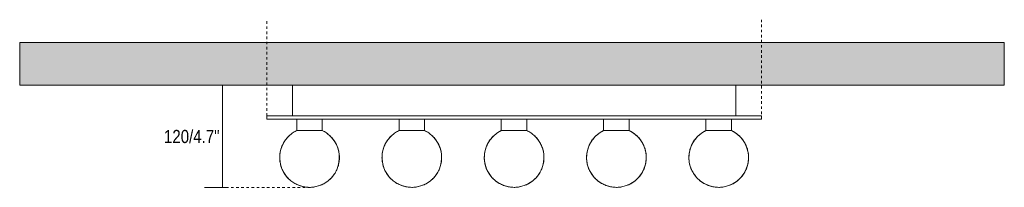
# Model space of a CAD drawing. Header units: millimetres. Extents: x -6820 to -1746, y -46 to 6765.
# Tile 5 of 5: x -5315 to -4160, y 6568 to 6765. Entities that reach past the tile are written whole.
import ezdxf

# ---------------------------------------------------------------- set-up
doc = ezdxf.new("R2010")
doc.units = ezdxf.units.MM
doc.linetypes.add('Dash', pattern=[6, 3, -3])
doc.layers.add('A-ANNO-DIMS', color=7, linetype='Dash', lineweight=9, true_color=0xd2d2d2)
for name, color, linetype, lineweight in [('A-ANNO-DIMS-7', 7, 'Continuous', 9), ('A-WALL', 7, 'Continuous', 9), ('E-LITE-EQPM', 7, 'Continuous', 20)]:
    doc.layers.add(name, color=color, linetype=linetype, lineweight=lineweight)
doc.styles.add('Arial Narrow', font='ARIALN.TTF', dxfattribs={"height": 15.4})
doc.dimstyles.new('FARO_-_2_2mm_Arial_Narrow_mm_Inch_Left_H', dxfattribs={"dimscale": 304.8, "dimtxt": 15.760837, "dimasz": 0, "dimexe": 0.068898, "dimexo": 0.0625, "dimgap": 0.011483, "dimtad": 3, "dimtih": 1, "dimtoh": 1, "dimdec": 0, "dimzin": 0, "dimdsep": 46, "dimtxsty": 'Arial Narrow', "dimblk1": 'NONE', "dimblk2": 'NONE', "dimsah": 1, "dimcen": 0.09, "dimadec": 0, "dimazin": 0, "dimtfac": 1, "dimtdec": 4, "dimtix": 1, "dimtmove": 0, "dimatfit": 3, "dimfxl": 0.022966, "dimfxlon": 1, "dimtvp": 1, "dimtolj": 1, "dimtzin": 0, "dimarcsym": 2})

# ---------------------------------------------------------------- blocks, each defined once
blk = doc.blocks.new('63009 - 63009 LASS Mirror wall lamp-566510-Planta_PDF')
at = {"layer": 'E-LITE-EQPM'}
for p, q in [((-2739.5, 6687.9), (-2739.5, 6651.9)), ((-2219.5, 6651.9), (-2219.5, 6687.9)), ((-2769.5, 6651.9), (-2189.5, 6651.9)), ((-2769.5, 6651.9), (-2769.5, 6647.9)), ((-2734.5, 6647.9), (-2769.5, 6647.9)), ((-2614.5, 6647.9), (-2704.5, 6647.9)), ((-2494.5, 6647.9), (-2584.5, 6647.9)), ((-2374.5, 6647.9), (-2464.5, 6647.9)), ((-2254.5, 6647.9), (-2344.5, 6647.9)), ((-2189.5, 6647.9), (-2224.5, 6647.9)), ((-2189.5, 6647.9), (-2189.5, 6651.9))]:
    blk.add_line(p, q, dxfattribs=at)
at = {"layer": 'E-LITE-EQPM', "flags": 128}
for points in [[(-2719.5, 6567.9), (-2720.9, 6568), (-2722.3, 6568), (-2723.6, 6568.2), (-2725, 6568.4), (-2726.4, 6568.6), (-2727.8, 6568.9), (-2729.1, 6569.3), (-2730.5, 6569.7), (-2731.8, 6570.2), (-2733.1, 6570.7), (-2734.4, 6571.3), (-2735.6, 6571.9), (-2736.9, 6572.5), (-2738.1, 6573.3), (-2739.2, 6574), (-2740.4, 6574.8), (-2741.5, 6575.7), (-2742.5, 6576.6), (-2743.6, 6577.6), (-2744.6, 6578.5), (-2745.5, 6579.6), (-2746.4, 6580.6), (-2747.3, 6581.7), (-2748.1, 6582.8), (-2748.9, 6584), (-2749.6, 6585.2), (-2750.3, 6586.4), (-2751, 6587.7), (-2751.5, 6588.9), (-2752.1, 6590.2), (-2752.6, 6591.6), (-2753, 6592.9), (-2753.4, 6594.2), (-2753.7, 6595.6), (-2754, 6597), (-2754.2, 6598.4), (-2754.3, 6599.7), (-2754.4, 6601.1), (-2754.5, 6602.5), (-2754.4, 6603.9), (-2754.4, 6605.3), (-2754.3, 6606.7), (-2754.1, 6608.1), (-2753.8, 6609.5), (-2753.5, 6610.9), (-2753.2, 6612.2), (-2752.8, 6613.6), (-2752.3, 6614.9), (-2751.8, 6616.2), (-2751.3, 6617.5), (-2750.7, 6618.7), (-2750, 6620), (-2749.3, 6621.2), (-2748.6, 6622.4), (-2747.8, 6623.5), (-2746.9, 6624.6), (-2746, 6625.7), (-2745.1, 6626.8), (-2744.1, 6627.8), (-2743.1, 6628.7), (-2742.1, 6629.7), (-2741, 6630.5), (-2739.8, 6631.4), (-2738.7, 6632.2), (-2737.5, 6632.9), (-2736.3, 6633.6), (-2735, 6634.3), (-2734.5, 6634.5)], [(-2704.5, 6634.5), (-2703.3, 6634), (-2702.1, 6633.3), (-2700.9, 6632.6), (-2699.7, 6631.8), (-2698.6, 6631), (-2697.5, 6630.1), (-2696.4, 6629.2), (-2695.3, 6628.3), (-2694.4, 6627.3), (-2693.4, 6626.3), (-2692.5, 6625.2), (-2691.6, 6624.1), (-2690.8, 6623), (-2690, 6621.8), (-2689.3, 6620.6), (-2688.6, 6619.4), (-2688, 6618.2), (-2687.4, 6616.9), (-2686.8, 6615.6), (-2686.4, 6614.3), (-2685.9, 6613), (-2685.6, 6611.6), (-2685.2, 6610.2), (-2685, 6608.9), (-2684.8, 6607.5), (-2684.6, 6606.1), (-2684.5, 6604.7), (-2684.5, 6603.3), (-2684.5, 6601.9), (-2684.5, 6600.5), (-2684.7, 6599.1), (-2684.8, 6597.7), (-2685.1, 6596.3), (-2685.4, 6595), (-2685.7, 6593.6), (-2686.1, 6592.3), (-2686.6, 6590.9), (-2687.1, 6589.6), (-2687.6, 6588.4), (-2688.2, 6587.1), (-2688.9, 6585.9), (-2689.6, 6584.7), (-2690.4, 6583.5), (-2691.2, 6582.3), (-2692, 6581.2), (-2692.9, 6580.1), (-2693.8, 6579.1), (-2694.8, 6578.1), (-2695.8, 6577.1), (-2696.9, 6576.2), (-2698, 6575.3), (-2699.1, 6574.5), (-2700.2, 6573.7), (-2701.4, 6572.9), (-2702.6, 6572.2), (-2703.9, 6571.6), (-2705.1, 6571), (-2706.4, 6570.4), (-2707.7, 6569.9), (-2709.1, 6569.5), (-2710.4, 6569.1), (-2711.8, 6568.8), (-2713.1, 6568.5), (-2714.5, 6568.3), (-2715.9, 6568.1), (-2717.3, 6568), (-2718.7, 6567.9), (-2719.5, 6567.9)], [(-2599.5, 6567.9), (-2600.9, 6568), (-2602.3, 6568), (-2603.6, 6568.2), (-2605, 6568.4), (-2606.4, 6568.6), (-2607.8, 6568.9), (-2609.1, 6569.3), (-2610.5, 6569.7), (-2611.8, 6570.2), (-2613.1, 6570.7), (-2614.4, 6571.3), (-2615.6, 6571.9), (-2616.9, 6572.5), (-2618.1, 6573.3), (-2619.2, 6574), (-2620.4, 6574.8), (-2621.5, 6575.7), (-2622.5, 6576.6), (-2623.6, 6577.6), (-2624.6, 6578.5), (-2625.5, 6579.6), (-2626.4, 6580.6), (-2627.3, 6581.7), (-2628.1, 6582.8), (-2628.9, 6584), (-2629.6, 6585.2), (-2630.3, 6586.4), (-2631, 6587.7), (-2631.5, 6588.9), (-2632.1, 6590.2), (-2632.6, 6591.6), (-2633, 6592.9), (-2633.4, 6594.2), (-2633.7, 6595.6), (-2634, 6597), (-2634.2, 6598.4), (-2634.3, 6599.7), (-2634.4, 6601.1), (-2634.5, 6602.5), (-2634.4, 6603.9), (-2634.4, 6605.3), (-2634.3, 6606.7), (-2634.1, 6608.1), (-2633.8, 6609.5), (-2633.5, 6610.9), (-2633.2, 6612.2), (-2632.8, 6613.6), (-2632.3, 6614.9), (-2631.8, 6616.2), (-2631.3, 6617.5), (-2630.7, 6618.7), (-2630, 6620), (-2629.3, 6621.2), (-2628.6, 6622.4), (-2627.8, 6623.5), (-2626.9, 6624.6), (-2626, 6625.7), (-2625.1, 6626.8), (-2624.1, 6627.8), (-2623.1, 6628.7), (-2622.1, 6629.7), (-2621, 6630.5), (-2619.8, 6631.4), (-2618.7, 6632.2), (-2617.5, 6632.9), (-2616.3, 6633.6), (-2615, 6634.3), (-2614.5, 6634.5)], [(-2584.5, 6634.5), (-2583.3, 6634), (-2582.1, 6633.3), (-2580.9, 6632.6), (-2579.7, 6631.8), (-2578.6, 6631), (-2577.5, 6630.1), (-2576.4, 6629.2), (-2575.3, 6628.3), (-2574.4, 6627.3), (-2573.4, 6626.3), (-2572.5, 6625.2), (-2571.6, 6624.1), (-2570.8, 6623), (-2570, 6621.8), (-2569.3, 6620.6), (-2568.6, 6619.4), (-2568, 6618.2), (-2567.4, 6616.9), (-2566.8, 6615.6), (-2566.4, 6614.3), (-2565.9, 6613), (-2565.6, 6611.6), (-2565.2, 6610.2), (-2565, 6608.9), (-2564.8, 6607.5), (-2564.6, 6606.1), (-2564.5, 6604.7), (-2564.5, 6603.3), (-2564.5, 6601.9), (-2564.5, 6600.5), (-2564.7, 6599.1), (-2564.8, 6597.7), (-2565.1, 6596.3), (-2565.4, 6595), (-2565.7, 6593.6), (-2566.1, 6592.3), (-2566.6, 6590.9), (-2567.1, 6589.6), (-2567.6, 6588.4), (-2568.2, 6587.1), (-2568.9, 6585.9), (-2569.6, 6584.7), (-2570.4, 6583.5), (-2571.2, 6582.3), (-2572, 6581.2), (-2572.9, 6580.1), (-2573.8, 6579.1), (-2574.8, 6578.1), (-2575.8, 6577.1), (-2576.9, 6576.2), (-2578, 6575.3), (-2579.1, 6574.5), (-2580.2, 6573.7), (-2581.4, 6572.9), (-2582.6, 6572.2), (-2583.9, 6571.6), (-2585.1, 6571), (-2586.4, 6570.4), (-2587.7, 6569.9), (-2589.1, 6569.5), (-2590.4, 6569.1), (-2591.8, 6568.8), (-2593.1, 6568.5), (-2594.5, 6568.3), (-2595.9, 6568.1), (-2597.3, 6568), (-2598.7, 6567.9), (-2599.5, 6567.9)], [(-2479.5, 6567.9), (-2480.9, 6568), (-2482.3, 6568), (-2483.6, 6568.2), (-2485, 6568.4), (-2486.4, 6568.6), (-2487.8, 6568.9), (-2489.1, 6569.3), (-2490.5, 6569.7), (-2491.8, 6570.2), (-2493.1, 6570.7), (-2494.4, 6571.3), (-2495.6, 6571.9), (-2496.9, 6572.5), (-2498.1, 6573.3), (-2499.2, 6574), (-2500.4, 6574.8), (-2501.5, 6575.7), (-2502.5, 6576.6), (-2503.6, 6577.6), (-2504.6, 6578.5), (-2505.5, 6579.6), (-2506.4, 6580.6), (-2507.3, 6581.7), (-2508.1, 6582.8), (-2508.9, 6584), (-2509.6, 6585.2), (-2510.3, 6586.4), (-2511, 6587.7), (-2511.5, 6588.9), (-2512.1, 6590.2), (-2512.6, 6591.6), (-2513, 6592.9), (-2513.4, 6594.2), (-2513.7, 6595.6), (-2514, 6597), (-2514.2, 6598.4), (-2514.3, 6599.7), (-2514.4, 6601.1), (-2514.5, 6602.5), (-2514.4, 6603.9), (-2514.4, 6605.3), (-2514.3, 6606.7), (-2514.1, 6608.1), (-2513.8, 6609.5), (-2513.5, 6610.9), (-2513.2, 6612.2), (-2512.8, 6613.6), (-2512.3, 6614.9), (-2511.8, 6616.2), (-2511.3, 6617.5), (-2510.7, 6618.7), (-2510, 6620), (-2509.3, 6621.2), (-2508.6, 6622.4), (-2507.8, 6623.5), (-2506.9, 6624.6), (-2506, 6625.7), (-2505.1, 6626.8), (-2504.1, 6627.8), (-2503.1, 6628.7), (-2502.1, 6629.7), (-2501, 6630.5), (-2499.8, 6631.4), (-2498.7, 6632.2), (-2497.5, 6632.9), (-2496.3, 6633.6), (-2495, 6634.3), (-2494.5, 6634.5)], [(-2464.5, 6634.5), (-2463.3, 6634), (-2462.1, 6633.3), (-2460.9, 6632.6), (-2459.7, 6631.8), (-2458.6, 6631), (-2457.5, 6630.1), (-2456.4, 6629.2), (-2455.3, 6628.3), (-2454.4, 6627.3), (-2453.4, 6626.3), (-2452.5, 6625.2), (-2451.6, 6624.1), (-2450.8, 6623), (-2450, 6621.8), (-2449.3, 6620.6), (-2448.6, 6619.4), (-2448, 6618.2), (-2447.4, 6616.9), (-2446.8, 6615.6), (-2446.4, 6614.3), (-2445.9, 6613), (-2445.6, 6611.6), (-2445.2, 6610.2), (-2445, 6608.9), (-2444.8, 6607.5), (-2444.6, 6606.1), (-2444.5, 6604.7), (-2444.5, 6603.3), (-2444.5, 6601.9), (-2444.5, 6600.5), (-2444.7, 6599.1), (-2444.8, 6597.7), (-2445.1, 6596.3), (-2445.4, 6595), (-2445.7, 6593.6), (-2446.1, 6592.3), (-2446.6, 6590.9), (-2447.1, 6589.6), (-2447.6, 6588.4), (-2448.2, 6587.1), (-2448.9, 6585.9), (-2449.6, 6584.7), (-2450.4, 6583.5), (-2451.2, 6582.3), (-2452, 6581.2), (-2452.9, 6580.1), (-2453.8, 6579.1), (-2454.8, 6578.1), (-2455.8, 6577.1), (-2456.9, 6576.2), (-2458, 6575.3), (-2459.1, 6574.5), (-2460.2, 6573.7), (-2461.4, 6572.9), (-2462.6, 6572.2), (-2463.9, 6571.6), (-2465.1, 6571), (-2466.4, 6570.4), (-2467.7, 6569.9), (-2469.1, 6569.5), (-2470.4, 6569.1), (-2471.8, 6568.8), (-2473.1, 6568.5), (-2474.5, 6568.3), (-2475.9, 6568.1), (-2477.3, 6568), (-2478.7, 6567.9), (-2479.5, 6567.9)], [(-2359.5, 6567.9), (-2360.9, 6568), (-2362.3, 6568), (-2363.6, 6568.2), (-2365, 6568.4), (-2366.4, 6568.6), (-2367.8, 6568.9), (-2369.1, 6569.3), (-2370.5, 6569.7), (-2371.8, 6570.2), (-2373.1, 6570.7), (-2374.4, 6571.3), (-2375.6, 6571.9), (-2376.9, 6572.5), (-2378.1, 6573.3), (-2379.2, 6574), (-2380.4, 6574.8), (-2381.5, 6575.7), (-2382.5, 6576.6), (-2383.6, 6577.6), (-2384.6, 6578.5), (-2385.5, 6579.6), (-2386.4, 6580.6), (-2387.3, 6581.7), (-2388.1, 6582.8), (-2388.9, 6584), (-2389.6, 6585.2), (-2390.3, 6586.4), (-2391, 6587.7), (-2391.5, 6588.9), (-2392.1, 6590.2), (-2392.6, 6591.6), (-2393, 6592.9), (-2393.4, 6594.2), (-2393.7, 6595.6), (-2394, 6597), (-2394.2, 6598.4), (-2394.3, 6599.7), (-2394.4, 6601.1), (-2394.5, 6602.5), (-2394.4, 6603.9), (-2394.4, 6605.3), (-2394.3, 6606.7), (-2394.1, 6608.1), (-2393.8, 6609.5), (-2393.5, 6610.9), (-2393.2, 6612.2), (-2392.8, 6613.6), (-2392.3, 6614.9), (-2391.8, 6616.2), (-2391.3, 6617.5), (-2390.7, 6618.7), (-2390, 6620), (-2389.3, 6621.2), (-2388.6, 6622.4), (-2387.8, 6623.5), (-2386.9, 6624.6), (-2386, 6625.7), (-2385.1, 6626.8), (-2384.1, 6627.8), (-2383.1, 6628.7), (-2382.1, 6629.7), (-2381, 6630.5), (-2379.8, 6631.4), (-2378.7, 6632.2), (-2377.5, 6632.9), (-2376.3, 6633.6), (-2375, 6634.3), (-2374.5, 6634.5)], [(-2344.5, 6634.5), (-2343.3, 6634), (-2342.1, 6633.3), (-2340.9, 6632.6), (-2339.7, 6631.8), (-2338.6, 6631), (-2337.5, 6630.1), (-2336.4, 6629.2), (-2335.3, 6628.3), (-2334.4, 6627.3), (-2333.4, 6626.3), (-2332.5, 6625.2), (-2331.6, 6624.1), (-2330.8, 6623), (-2330, 6621.8), (-2329.3, 6620.6), (-2328.6, 6619.4), (-2328, 6618.2), (-2327.4, 6616.9), (-2326.8, 6615.6), (-2326.4, 6614.3), (-2325.9, 6613), (-2325.6, 6611.6), (-2325.2, 6610.2), (-2325, 6608.9), (-2324.8, 6607.5), (-2324.6, 6606.1), (-2324.5, 6604.7), (-2324.5, 6603.3), (-2324.5, 6601.9), (-2324.5, 6600.5), (-2324.7, 6599.1), (-2324.8, 6597.7), (-2325.1, 6596.3), (-2325.4, 6595), (-2325.7, 6593.6), (-2326.1, 6592.3), (-2326.6, 6590.9), (-2327.1, 6589.6), (-2327.6, 6588.4), (-2328.2, 6587.1), (-2328.9, 6585.9), (-2329.6, 6584.7), (-2330.4, 6583.5), (-2331.2, 6582.3), (-2332, 6581.2), (-2332.9, 6580.1), (-2333.8, 6579.1), (-2334.8, 6578.1), (-2335.8, 6577.1), (-2336.9, 6576.2), (-2338, 6575.3), (-2339.1, 6574.5), (-2340.2, 6573.7), (-2341.4, 6572.9), (-2342.6, 6572.2), (-2343.9, 6571.6), (-2345.1, 6571), (-2346.4, 6570.4), (-2347.7, 6569.9), (-2349.1, 6569.5), (-2350.4, 6569.1), (-2351.8, 6568.8), (-2353.1, 6568.5), (-2354.5, 6568.3), (-2355.9, 6568.1), (-2357.3, 6568), (-2358.7, 6567.9), (-2359.5, 6567.9)], [(-2239.5, 6567.9), (-2240.9, 6568), (-2242.3, 6568), (-2243.6, 6568.2), (-2245, 6568.4), (-2246.4, 6568.6), (-2247.8, 6568.9), (-2249.1, 6569.3), (-2250.5, 6569.7), (-2251.8, 6570.2), (-2253.1, 6570.7), (-2254.4, 6571.3), (-2255.6, 6571.9), (-2256.9, 6572.5), (-2258.1, 6573.3), (-2259.2, 6574), (-2260.4, 6574.8), (-2261.5, 6575.7), (-2262.5, 6576.6), (-2263.6, 6577.6), (-2264.6, 6578.5), (-2265.5, 6579.6), (-2266.4, 6580.6), (-2267.3, 6581.7), (-2268.1, 6582.8), (-2268.9, 6584), (-2269.6, 6585.2), (-2270.3, 6586.4), (-2271, 6587.7), (-2271.5, 6588.9), (-2272.1, 6590.2), (-2272.6, 6591.6), (-2273, 6592.9), (-2273.4, 6594.2), (-2273.7, 6595.6), (-2274, 6597), (-2274.2, 6598.4), (-2274.3, 6599.7), (-2274.4, 6601.1), (-2274.5, 6602.5), (-2274.4, 6603.9), (-2274.4, 6605.3), (-2274.3, 6606.7), (-2274.1, 6608.1), (-2273.8, 6609.5), (-2273.5, 6610.9), (-2273.2, 6612.2), (-2272.8, 6613.6), (-2272.3, 6614.9), (-2271.8, 6616.2), (-2271.3, 6617.5), (-2270.7, 6618.7), (-2270, 6620), (-2269.3, 6621.2), (-2268.6, 6622.4), (-2267.8, 6623.5), (-2266.9, 6624.6), (-2266, 6625.7), (-2265.1, 6626.8), (-2264.1, 6627.8), (-2263.1, 6628.7), (-2262.1, 6629.7), (-2261, 6630.5), (-2259.8, 6631.4), (-2258.7, 6632.2), (-2257.5, 6632.9), (-2256.3, 6633.6), (-2255, 6634.3), (-2254.5, 6634.5)], [(-2224.5, 6634.5), (-2223.3, 6634), (-2222.1, 6633.3), (-2220.9, 6632.6), (-2219.7, 6631.8), (-2218.6, 6631), (-2217.5, 6630.1), (-2216.4, 6629.2), (-2215.3, 6628.3), (-2214.4, 6627.3), (-2213.4, 6626.3), (-2212.5, 6625.2), (-2211.6, 6624.1), (-2210.8, 6623), (-2210, 6621.8), (-2209.3, 6620.6), (-2208.6, 6619.4), (-2208, 6618.2), (-2207.4, 6616.9), (-2206.8, 6615.6), (-2206.4, 6614.3), (-2205.9, 6613), (-2205.6, 6611.6), (-2205.2, 6610.2), (-2205, 6608.9), (-2204.8, 6607.5), (-2204.6, 6606.1), (-2204.5, 6604.7), (-2204.5, 6603.3), (-2204.5, 6601.9), (-2204.5, 6600.5), (-2204.7, 6599.1), (-2204.8, 6597.7), (-2205.1, 6596.3), (-2205.4, 6595), (-2205.7, 6593.6), (-2206.1, 6592.3), (-2206.6, 6590.9), (-2207.1, 6589.6), (-2207.6, 6588.4), (-2208.2, 6587.1), (-2208.9, 6585.9), (-2209.6, 6584.7), (-2210.4, 6583.5), (-2211.2, 6582.3), (-2212, 6581.2), (-2212.9, 6580.1), (-2213.8, 6579.1), (-2214.8, 6578.1), (-2215.8, 6577.1), (-2216.9, 6576.2), (-2218, 6575.3), (-2219.1, 6574.5), (-2220.2, 6573.7), (-2221.4, 6572.9), (-2222.6, 6572.2), (-2223.9, 6571.6), (-2225.1, 6571), (-2226.4, 6570.4), (-2227.7, 6569.9), (-2229.1, 6569.5), (-2230.4, 6569.1), (-2231.8, 6568.8), (-2233.1, 6568.5), (-2234.5, 6568.3), (-2235.9, 6568.1), (-2237.3, 6568), (-2238.7, 6567.9), (-2239.5, 6567.9)]]:
    blk.add_lwpolyline(points, dxfattribs=at)
blk = doc.blocks.new('DIMBLOCK9-Planta_PDF')
at = {"layer": 'A-ANNO-DIMS-7', "color": 251, "true_color": 0x5b5b5b, "transparency": 16777216}
for p, q in [((-5077.5, 6687.9), (-5098.6, 6687.9)), ((-5077.6, 6567.9), (-5077.6, 6687.9)), ((-5077.6, 6687.9), (-5070.6, 6687.9)), ((-5077.5, 6567.9), (-5098.6, 6567.9)), ((-5077.6, 6567.9), (-5070.6, 6567.9))]:
    blk.add_line(p, q, dxfattribs=at)
at = {"layer": 'A-ANNO-DIMS-7', "color": 0, "transparency": 16777216, "insert": (-5146.2, 6635.3), "char_height": 15.4, "width": 78.054, "attachment_point": 1, "line_spacing_factor": 0.974696, "style": 'Arial Narrow'}
blk.add_mtext('120/4.7"', dxfattribs=at)
blk = doc.blocks.new('_None')

msp = doc.modelspace()

# ---------------------------------------------------------------- hatches: boundary and pattern name
at = {"layer": 'A-WALL', "true_color": 0xf7f7f7}
msp.add_hatch(color=7, dxfattribs=at).paths.add_polyline_path([(-4160.5, 6687.9), (-4160.5, 6737.9), (-5315.5, 6737.9), (-5315.5, 6687.9), (-4451.1, 6687.9)], flags=0)

# ---------------------------------------------------------------- linework, layer by layer
at = {"layer": 'A-ANNO-DIMS'}
for p, q in [((-5025.5, 6651.9), (-5025.5, 6764.7)), ((-4445.5, 6647.9), (-4445.5, 6764.7)), ((-4974.5, 6567.9), (-5089.5, 6567.9))]:
    msp.add_line(p, q, dxfattribs=at)
at = {"layer": 'A-WALL', "color": 253, "true_color": 0xaaaaaa}
for p, q in [((-5315.5, 6737.9), (-4160.5, 6737.9)), ((-5315.5, 6737.9), (-5315.5, 6687.9)), ((-4160.5, 6737.9), (-4160.5, 6687.9)), ((-4160.5, 6687.9), (-5315.5, 6687.9))]:
    msp.add_line(p, q, dxfattribs=at)
at = {"layer": 'E-LITE-EQPM'}
for p, q in [((-4975.5, 6647.9), (-4990.5, 6647.9)), ((-4990.5, 6647.9), (-4990.5, 6634.5)), ((-4960.5, 6647.9), (-4975.5, 6647.9)), ((-4960.5, 6634.5), (-4960.5, 6647.9)), ((-4855.5, 6647.9), (-4870.5, 6647.9)), ((-4870.5, 6647.9), (-4870.5, 6634.5)), ((-4840.5, 6647.9), (-4855.5, 6647.9)), ((-4840.5, 6634.5), (-4840.5, 6647.9)), ((-4735.5, 6647.9), (-4750.5, 6647.9)), ((-4750.5, 6647.9), (-4750.5, 6634.5)), ((-4720.5, 6647.9), (-4735.5, 6647.9)), ((-4720.5, 6634.5), (-4720.5, 6647.9)), ((-4615.5, 6647.9), (-4630.5, 6647.9)), ((-4630.5, 6647.9), (-4630.5, 6634.5)), ((-4600.5, 6647.9), (-4615.5, 6647.9)), ((-4600.5, 6634.5), (-4600.5, 6647.9)), ((-4495.5, 6647.9), (-4510.5, 6647.9)), ((-4510.5, 6647.9), (-4510.5, 6634.5)), ((-4480.5, 6647.9), (-4495.5, 6647.9)), ((-4480.5, 6634.5), (-4480.5, 6647.9)), ((-4990.5, 6634.5), (-4975.5, 6634.5)), ((-4975.5, 6634.5), (-4960.5, 6634.5)), ((-4870.5, 6634.5), (-4855.5, 6634.5)), ((-4855.5, 6634.5), (-4840.5, 6634.5)), ((-4750.5, 6634.5), (-4735.5, 6634.5)), ((-4735.5, 6634.5), (-4720.5, 6634.5)), ((-4630.5, 6634.5), (-4615.5, 6634.5)), ((-4615.5, 6634.5), (-4600.5, 6634.5)), ((-4510.5, 6634.5), (-4495.5, 6634.5)), ((-4495.5, 6634.5), (-4480.5, 6634.5))]:
    msp.add_line(p, q, dxfattribs=at)
for centre in [(-4975.5, 6602.9), (-4855.5, 6602.9), (-4735.5, 6602.9), (-4615.5, 6602.9), (-4495.5, 6602.9)]:
    msp.add_arc(centre, 35, 115.3834, 64.6166, dxfattribs=at)

# ---------------------------------------------------------------- block references
msp.add_blockref('63009 - 63009 LASS Mirror wall lamp-566510-Planta_PDF', (-2256, 0), dxfattribs=at)

# ---------------------------------------------------------------- dimensions: what is measured, and where the dimension line sits
at = {"layer": 'A-ANNO-DIMS', "color": 251, "linetype": 'Continuous', "true_color": 0x5b5b5b}
dim = msp.add_linear_dim(base=(-5077.6, 6687.9), p1=(-5070.6, 6567.9), p2=(-5070.6, 6687.9), angle=90, dimstyle='FARO_-_2_2mm_Arial_Narrow_mm_Inch_Left_H', override={"dimpost": '<>', "dimfxl": 120}, dxfattribs=at)
dim.commit()
dim.dimension.update_dxf_attribs({"geometry": 'DIMBLOCK9-Planta_PDF', "text_midpoint": (-5119.6, 6627.9)})

doc.saveas('drawing.dxf')
